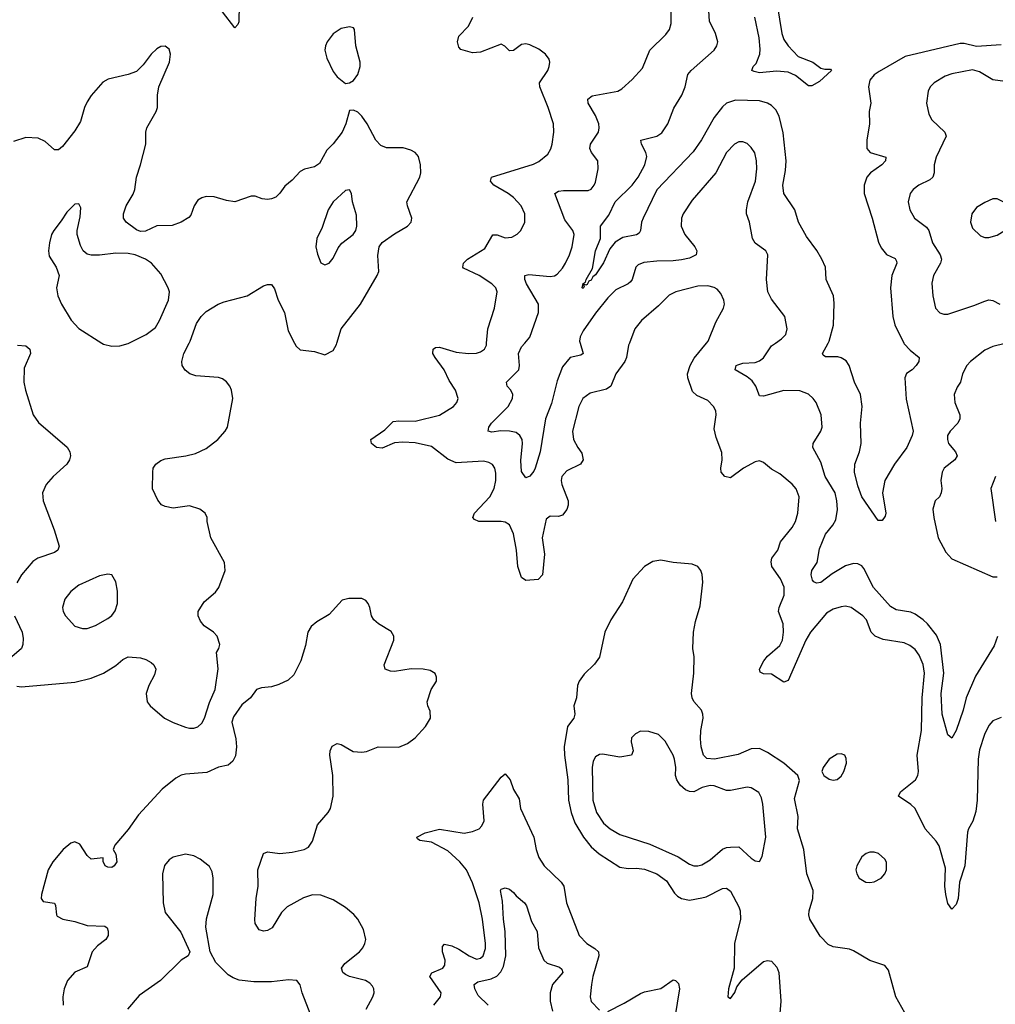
# Model space of a CAD drawing. Header units: inches. Extents: x 1649636 to 1815363, y 506543 to 641975.
# Tile 214 of 256: x 1740321 to 1745082, y 556774 to 561578. Entities that reach past the tile are written whole.
import ezdxf

# ---------------------------------------------------------------- set-up
doc = ezdxf.new("R2010")
doc.units = ezdxf.units.IN
doc.header["$MEASUREMENT"] = 0
doc.layers.add('B7545', color=7, linetype='Continuous')
doc.layers.add('B7546', color=7, linetype='Continuous')

msp = doc.modelspace()

# ---------------------------------------------------------------- linework, layer by layer
at = {"layer": 'B7545', "color": 5}
for points, elevation in [([(1740306, 558326), (1740330, 558323.1), (1740590, 558346.4), (1740670, 558364.8), (1740730, 558389.3), (1740790, 558426.4), (1740823.7, 558456.3), (1740850, 558468.6), (1740910, 558465.2), (1740936.5, 558456.5), (1740961.7, 558441.7), (1740974.4, 558430), (1740984.4, 558410), (1740978.3, 558381.7), (1740950, 558329.2), (1740937, 558290), (1740943.1, 558250), (1740957.1, 558230), (1741028, 558170), (1741070, 558148.7), (1741130, 558125.5), (1741150, 558122), (1741170, 558121.6), (1741190, 558128.5), (1741210, 558146), (1741223, 558170), (1741246.6, 558246.6), (1741274, 558310), (1741289.5, 558410.5), (1741281.2, 558490), (1741293.2, 558510), (1741298, 558530), (1741284.5, 558570), (1741266, 558590), (1741221.1, 558621.1), (1741203.6, 558643.6), (1741191.3, 558670), (1741191.6, 558690), (1741221.6, 558738.4), (1741275.6, 558784.4), (1741293.1, 558806.9), (1741322.6, 558890), (1741320.5, 558930), (1741253.6, 559050), (1741235.1, 559130), (1741235.1, 559150), (1741225.2, 559170), (1741199.3, 559190), (1741150, 559206.9), (1741070, 559195.3), (1741030, 559202.7), (1741011.8, 559211.8), (1740994.5, 559234.5), (1740968.9, 559288.9), (1740969.8, 559370.2), (1740972.6, 559390), (1740984.7, 559410), (1741010, 559427.8), (1741030, 559435), (1741130.7, 559449.3), (1741178.8, 559461.2), (1741230, 559486.3), (1741288, 559530), (1741323, 559570), (1741334.3, 559590), (1741361.5, 559730), (1741354.2, 559770), (1741345.4, 559790), (1741330, 559811.3), (1741310, 559825.4), (1741290, 559832.8), (1741180.9, 559840.9), (1741150.7, 559850.7), (1741127.9, 559867.9), (1741114, 559890), (1741112, 559910), (1741121.8, 559950), (1741147.9, 560000)], 520), ([(1740310, 559990.4), (1740350, 559987.3), (1740370.4, 559970.4), (1740373.4, 559950), (1740342.7, 559877.3), (1740340.2, 559810), (1740348.4, 559770), (1740386.2, 559650), (1740412.5, 559612.5), (1740552.2, 559492.2), (1740566, 559470), (1740569.2, 559450), (1740563.6, 559430), (1740550.2, 559409.8), (1740483.8, 559350), (1740450.3, 559309.7), (1740432.4, 559270), (1740434.4, 559230), (1740489.3, 559089.3), (1740513.1, 559010), (1740506.7, 558990), (1740490, 558977.7), (1740409.6, 558950.4), (1740385, 558935), (1740330.2, 558869.8), (1740306.7, 558830)], 520), ([(1740721.6, 560000), (1740730, 559994.6), (1740770, 559984.9), (1740810, 559986.5), (1740850, 559998.5), (1740853.1, 560000)], 540), ([(1741661.7, 560000), (1741670, 559984.4), (1741690, 559967.4), (1741758.7, 559958.7), (1741810, 559943), (1741850, 559963.8), (1741866.4, 559993.6), (1741868.4, 560000)], 520), ([(1743295.7, 560000), (1743291.8, 559990), (1743282.3, 559930), (1743273.1, 559910), (1743230.3, 559850), (1743204.6, 559790), (1743184.5, 559775.5), (1743104.8, 559755.2), (1743068.8, 559730), (1743049, 559690), (1743019, 559570), (1743023.6, 559530), (1743043.6, 559490), (1743063.4, 559463.4), (1743070.2, 559430), (1743056.5, 559410), (1742990, 559376.1), (1742966, 559350), (1742962.9, 559330), (1742966.2, 559310), (1742996.9, 559230), (1742996.9, 559210), (1742990, 559187.6), (1742970, 559160.4), (1742950, 559154), (1742910, 559155.1), (1742890, 559140.9), (1742870.2, 559050.2), (1742882, 558970), (1742872, 558870), (1742850, 558847), (1742790, 558841.2), (1742770, 558857.2), (1742750.7, 558910.7), (1742744.9, 558990), (1742730.5, 559070), (1742710, 559114), (1742690, 559126.2), (1742670, 559129.8), (1742561.2, 559130), (1742540, 559140), (1742531.1, 559150), (1742539.8, 559170), (1742615.3, 559250), (1742636.5, 559290), (1742644.1, 559330), (1742644.8, 559364.8), (1742638.5, 559390), (1742627.7, 559407.7), (1742610, 559417.7), (1742583.5, 559423.5), (1742450, 559415.3), (1742410, 559433.8), (1742330, 559495.7), (1742250, 559512.8), (1742190, 559516.9), (1742150, 559514.1), (1742090, 559486.7), (1742062.4, 559490), (1742036.8, 559510), (1742034, 559530), (1742102.4, 559577.6), (1742143.1, 559616.9), (1742170, 559621.6), (1742250, 559619), (1742370, 559648.1), (1742437, 559690), (1742453.6, 559710), (1742459.6, 559730), (1742447.3, 559770), (1742417.2, 559817.2), (1742392.1, 559870), (1742347.6, 559930), (1742336.9, 559950), (1742337.6, 559970), (1742350, 559978.3), (1742370, 559980.7), (1742450, 559956.1), (1742510.6, 559949.4), (1742550, 559951.6), (1742570, 559957.4), (1742589.6, 559970), (1742598.5, 559990), (1742599.2, 560000)], 480), ([(1743055.1, 560000), (1743070.2, 559949.8), (1743058.2, 559941.8), (1743007.6, 559930), (1742970, 559884.7), (1742944.2, 559815.8), (1742915.2, 559704.8), (1742887, 559630), (1742859.7, 559470), (1742836.3, 559390), (1742830, 559375.1), (1742810, 559351.3), (1742790, 559342.9), (1742770, 559374), (1742766.9, 559426.9), (1742775, 559510), (1742772.2, 559530), (1742762, 559550), (1742743.3, 559563.3), (1742710.5, 559570.5), (1742667.9, 559572.1), (1742625.2, 559565.2), (1742606.3, 559570), (1742609.8, 559590), (1742622.9, 559610), (1742703.5, 559690), (1742726.2, 559730), (1742726.6, 559750), (1742717.2, 559770), (1742699.7, 559790), (1742696.3, 559810), (1742756.1, 559870), (1742758.8, 559890), (1742754.6, 559950), (1742770, 559981.7), (1742785.5, 560000)], 460), ([(1745110, 558173.1), (1745070, 558156.4), (1745050, 558134.3), (1745028.8, 558090), (1745004.5, 558015.5), (1744998.6, 557970), (1744992.7, 557770), (1744986, 557714), (1744971.8, 557668.2), (1744950.2, 557630), (1744946.2, 557613.8), (1744932.7, 557450), (1744907.2, 557370), (1744899.8, 557290), (1744890, 557260.7), (1744870, 557238.4), (1744850, 557266), (1744839.5, 557310), (1744835.9, 557350), (1744837.7, 557437.7), (1744807.3, 557547.3), (1744792.5, 557570), (1744739.1, 557630), (1744690, 557728.7), (1744670, 557748.9), (1744609.8, 557790), (1744619.2, 557810), (1744691.5, 557868.5), (1744703.4, 557890), (1744706.2, 557910), (1744700.7, 557990), (1744721.6, 558110), (1744725, 558270), (1744736.4, 558390), (1744730, 558431.5), (1744710, 558477.4), (1744690, 558505.4), (1744664.9, 558524.9), (1744637, 558537), (1744534, 558554), (1744495.4, 558570), (1744475.5, 558590), (1744453.1, 558650), (1744434.3, 558670), (1744378, 558710), (1744350, 558715.8), (1744330, 558713.8), (1744290, 558701.8), (1744257.5, 558682.5), (1744179.1, 558590), (1744156.4, 558550), (1744070, 558354.7), (1744050, 558346.6), (1743990, 558384.7), (1743950, 558385.7), (1743934, 558394), (1743931.5, 558410), (1743951.7, 558450), (1743970, 558472.2), (1744030, 558524.2), (1744042.8, 558550), (1744048.1, 558590), (1744046.4, 558630), (1744024.1, 558690), (1744026.5, 558710), (1744051.7, 558770), (1744051.1, 558810), (1744033.7, 558850), (1743990.6, 558910), (1743987.9, 558932.1), (1743991.6, 558950), (1744020.4, 558990), (1744033.8, 559030), (1744090, 559100.3), (1744107.1, 559130), (1744117.5, 559170), (1744124.1, 559250), (1744110, 559289.6), (1744090, 559311.5), (1744030, 559362), (1743990, 559385.6), (1743950, 559417), (1743930, 559425.1), (1743910, 559420.5), (1743852.4, 559390), (1743790, 559343), (1743760.9, 559350), (1743744.4, 559370), (1743742.8, 559390), (1743749, 559430), (1743746.5, 559466.5), (1743719.2, 559539.2), (1743710, 559582), (1743719.3, 559650), (1743718, 559670), (1743706.9, 559690), (1743679.4, 559719.4), (1743625, 559745), (1743604.1, 559764.1), (1743581.5, 559830), (1743580.2, 559850), (1743592.7, 559890), (1743612.7, 559927.3), (1743671.6, 560000)], 480), ([(1745091.6, 558568.4), (1745076.3, 558523.7), (1744984.4, 558375.6), (1744938.5, 558270), (1744925.3, 558210), (1744890, 558109.2), (1744870, 558073.2), (1744850, 558088.7), (1744822.5, 558190), (1744817.9, 558290), (1744830.4, 558390), (1744814.3, 558530), (1744795.1, 558575.1), (1744749.9, 558629.9), (1744730, 558650.5), (1744690, 558677.7), (1744670, 558686.9), (1744598.2, 558698.2), (1744570, 558715.4), (1744487.3, 558807.3), (1744440.7, 558900.7), (1744430, 558913.6), (1744410, 558922.9), (1744390, 558924.3), (1744350, 558913.8), (1744285.6, 558874.4), (1744230, 558832.4), (1744208.5, 558828.5), (1744195.3, 558835.3), (1744190, 558844), (1744183, 558870), (1744186.6, 558890), (1744211.6, 558930), (1744223.6, 558996.4), (1744252.4, 559067.6), (1744288.2, 559111.8), (1744302.6, 559137.4), (1744311.5, 559188.5), (1744308.9, 559230), (1744300.3, 559270), (1744251.3, 559350), (1744230, 559418.7), (1744191.8, 559490), (1744192, 559510), (1744229.8, 559570), (1744236.4, 559590), (1744232.2, 559650), (1744206.6, 559710), (1744193.3, 559730), (1744170.6, 559750.6), (1744126.9, 559766.9), (1744050, 559768.4), (1743950, 559741.4), (1743930, 559743.1), (1743912.2, 559790), (1743895.5, 559815.5), (1743870, 559836.1), (1743811.6, 559870), (1743816.2, 559890), (1743825.6, 559894.4), (1743850, 559901.8), (1743910, 559906.2), (1743930, 559914), (1743950, 559928.9), (1743990, 559986), (1744009.5, 560000)], 460), ([(1744634.9, 560000), (1744636.6, 559996.6), (1744665.5, 559965.5), (1744710.3, 559930), (1744709, 559910), (1744695.8, 559890), (1744675.6, 559870), (1744647.9, 559852.1), (1744640.1, 559830), (1744646.4, 559726.4), (1744680.5, 559570), (1744676.3, 559550), (1744650.4, 559490), (1744590.2, 559409.8), (1744543.1, 559330), (1744531.7, 559270), (1744547.3, 559170), (1744544, 559156), (1744530, 559135.3), (1744510, 559135.3), (1744430, 559249.6), (1744410, 559303.7), (1744394.8, 559370), (1744395.6, 559410), (1744418.8, 559470), (1744426.8, 559510), (1744424, 559610), (1744432.2, 559690), (1744424.1, 559750), (1744394.5, 559810), (1744367.6, 559890), (1744353.4, 559913.4), (1744330, 559928.7), (1744312.4, 559932.4), (1744253.1, 559933.1), (1744241.7, 559941.7), (1744238.7, 559950), (1744266.2, 560000)], 440), ([(1745130, 559998.7), (1745070, 559983.8), (1745030, 559965.3), (1744960.9, 559910), (1744942.8, 559890), (1744921.1, 559850), (1744912, 559810), (1744894.7, 559785.3), (1744880.9, 559750), (1744884.2, 559710), (1744909, 559650), (1744908.9, 559630), (1744898.3, 559610), (1744860.9, 559570), (1744849, 559550), (1744847.8, 559530), (1744852.8, 559510), (1744887.8, 559470), (1744895.3, 559450), (1744884, 559430), (1744832.2, 559390), (1744821.4, 559370), (1744815.1, 559330), (1744820.2, 559290), (1744817.6, 559270), (1744809.2, 559250.8), (1744787.6, 559230), (1744777.2, 559190), (1744781.2, 559150), (1744803.2, 559050), (1744839.8, 558979.8), (1744870, 558948.1), (1745070, 558859.3), (1745090, 558859.8)], 460), ([(1745081.7, 559350), (1745060.3, 559290), (1745082.8, 559130)], 480), ([(1744654.2, 556705.8), (1744595.8, 556810), (1744560, 556940), (1744542.7, 556962.7), (1744468.4, 556988.4), (1744390, 557035.6), (1744370, 557042.4), (1744290, 557054), (1744266.3, 557066.3), (1744226.8, 557106.8), (1744176, 557190), (1744171.1, 557210), (1744172.4, 557230), (1744191.1, 557290), (1744193, 557330), (1744162.4, 557410), (1744146.8, 557530), (1744116.8, 557630), (1744119.4, 557690), (1744101.4, 557778.6), (1744125.4, 557865.4), (1744117.6, 557890), (1744049.9, 557949.9), (1743970, 558002.4), (1743930, 558022.7), (1743890, 558020.3), (1743826.3, 557993.7), (1743710.5, 557969.5), (1743673.1, 557973.1), (1743656.8, 557990), (1743646.7, 558030), (1743643.2, 558070), (1743644.3, 558110), (1743656.5, 558170), (1743655, 558190), (1743647.3, 558210), (1743610.9, 558250.9), (1743601.5, 558270), (1743598.3, 558290), (1743610.7, 558390), (1743611.9, 558470), (1743606.2, 558510), (1743608.9, 558590), (1743618, 558642), (1743641.1, 558718.9), (1743654.5, 558834.5), (1743651.3, 558871.3), (1743644.5, 558890), (1743629.7, 558909.7), (1743602, 558922), (1743509.8, 558929.8), (1743450, 558941.1), (1743410, 558934.3), (1743370, 558909.7), (1743312.3, 558847.7), (1743261.6, 558738.4), (1743204.5, 558650), (1743175.9, 558590), (1743150, 558467.3), (1743125.9, 558434.1), (1743075.5, 558384.5), (1743051.5, 558350), (1743043.2, 558330), (1743037, 558270), (1743025.3, 558230), (1743030, 558189), (1743024.6, 558170), (1742993.6, 558130), (1742978.3, 558030), (1742979.5, 557990), (1742995.8, 557870), (1742998.3, 557770), (1743012.1, 557710), (1743030, 557660.2), (1743071.4, 557590), (1743110, 557543.2), (1743148.1, 557508.1), (1743250, 557443.2), (1743290, 557436.3), (1743330, 557438.3), (1743370, 557433.6), (1743430, 557410.9), (1743477, 557377), (1743516.1, 557316.1), (1743530, 557301.3), (1743550, 557290.2), (1743590, 557281.5), (1743650, 557293.2), (1743670, 557298.5), (1743750, 557338.8), (1743770, 557340.2), (1743790, 557326.3), (1743829.5, 557250), (1743835.9, 557230), (1743837.8, 557190), (1743808.1, 557070), (1743807.2, 556950), (1743779.5, 556850), (1743776, 556810), (1743790, 556802), (1743810, 556831), (1743820.6, 556859.4), (1743846.5, 556893.5), (1743950, 556982.4), (1743970, 556988.2), (1743990, 556984.9), (1744015.6, 556955.6), (1744025.3, 556930), (1744035.6, 556790), (1744028.6, 556710)], 520), ([(1742011.9, 556750), (1742044.1, 556810), (1742049.9, 556830), (1742049.1, 556850), (1742042.9, 556862.9), (1742030, 556877), (1742008.3, 556890), (1741930.4, 556910.4), (1741910, 556919.9), (1741897.1, 556930), (1741891.6, 556950), (1741906.8, 556973.2), (1741978.5, 557030), (1741995.8, 557050), (1742005.4, 557070), (1742009.1, 557090), (1741998.7, 557138.7), (1741970.8, 557190), (1741951.6, 557211.6), (1741910, 557245.8), (1741850, 557283.1), (1741790, 557305.8), (1741750, 557309), (1741706.3, 557293.7), (1741625.3, 557250), (1741598, 557222), (1741552.5, 557147.5), (1741530, 557134.7), (1741510, 557131.6), (1741490, 557138), (1741470, 557169), (1741468.5, 557188.5), (1741474.6, 557290), (1741483.8, 557350), (1741483.1, 557430), (1741509.8, 557510.2), (1741530, 557517.6), (1741590, 557510.3), (1741650, 557516.5), (1741709.2, 557530), (1741730, 557540.3), (1741749.8, 557570), (1741773.8, 557650), (1741825.7, 557710), (1741836.8, 557730), (1741849.8, 557790.2), (1741848.2, 557890), (1741834.5, 557990), (1741835.8, 558010), (1741845.7, 558034.3), (1741870, 558046.2), (1741890, 558041.8), (1741948.1, 558008.1), (1741990, 558003.9), (1742012.5, 558007.5), (1742070, 558030.3), (1742170.7, 558029.3), (1742213.8, 558046.2), (1742250, 558074.3), (1742300.4, 558130), (1742325.7, 558170), (1742324.2, 558204.2), (1742312.3, 558230), (1742309.6, 558250), (1742328.2, 558310), (1742355.1, 558350), (1742355.1, 558370), (1742347.6, 558387.6), (1742323.3, 558403.3), (1742289.7, 558409.7), (1742231.3, 558411.3), (1742150, 558397.7), (1742130, 558398.7), (1742104, 558410), (1742098.7, 558430), (1742146.2, 558550), (1742146.9, 558570), (1742133.3, 558593.3), (1742071.8, 558630), (1742048.2, 558650), (1742036.9, 558670), (1742029.7, 558709.7), (1742020.7, 558730), (1742010, 558743.7), (1741990, 558754.7), (1741926, 558754), (1741894.6, 558745.4), (1741830, 558676), (1741770, 558640.9), (1741743.4, 558616.6), (1741726.7, 558590), (1741714.7, 558525.3), (1741692.4, 558450), (1741658.6, 558381.4), (1741630, 558356.2), (1741585.1, 558334.9), (1741550, 558323), (1741501.4, 558318.6), (1741476, 558310), (1741446.8, 558270), (1741405, 558235), (1741363.5, 558176.5), (1741356.1, 558150), (1741376.1, 558070), (1741378.9, 558030), (1741373, 557987), (1741359.9, 557960.1), (1741338.4, 557941.6), (1741290, 557931.8), (1741234.2, 557905.8), (1741130, 557897.3), (1741108.4, 557891.6), (1741082.3, 557877.7), (1741016.3, 557823.7), (1740900.7, 557699.3), (1740850, 557626.6), (1740784.9, 557550), (1740777.3, 557530), (1740790, 557506.8), (1740794.4, 557470), (1740782.4, 557450), (1740770, 557441.1), (1740750, 557442.6), (1740737, 557450), (1740728.7, 557471.3), (1740728.7, 557488.7), (1740670, 557481.7), (1740650, 557500.5), (1740614.7, 557554.7), (1740590, 557566), (1740570, 557560.5), (1740532.2, 557530), (1740482, 557470), (1740459.5, 557430), (1740427, 557310), (1740426, 557290), (1740435.2, 557275.2), (1740490, 557266.8), (1740495.8, 557255.8), (1740499.5, 557210), (1740504.2, 557204.2), (1740530.7, 557190), (1740590, 557177.4), (1740650, 557158.3), (1740735.4, 557155.4), (1740746.9, 557146.9), (1740751.7, 557131.7), (1740751.7, 557110), (1740741.3, 557090), (1740700, 557060), (1740673.7, 557030), (1740650, 556956.9), (1740589.5, 556930.5), (1740553.6, 556890), (1740537.1, 556850), (1740531, 556810), (1740532.7, 556770)], 520), ([(1740294.7, 558670), (1740332.1, 558590), (1740338.3, 558558.3), (1740336.5, 558530), (1740329, 558510), (1740281.7, 558470)], 520), ([(1742341.4, 556770), (1742374.6, 556810), (1742377.4, 556830), (1742322.4, 556910), (1742331.6, 556928.4), (1742385.1, 556950), (1742394.8, 556965.2), (1742396.3, 556990), (1742384.4, 557030), (1742383.1, 557056.9), (1742392.9, 557067.1), (1742430, 557060.2), (1742463.6, 557043.6), (1742513.7, 557010), (1742550, 556994.7), (1742570, 556998.8), (1742582.4, 557010), (1742594.1, 557045.9), (1742594.5, 557070), (1742578.4, 557190), (1742562.9, 557270), (1742530, 557366.9), (1742501.2, 557430), (1742468.3, 557470), (1742410, 557522.8), (1742330, 557564.7), (1742273.8, 557573.8), (1742261.6, 557581.6), (1742258, 557590), (1742299.5, 557610), (1742370, 557629.3), (1742490, 557609.4), (1742530, 557616.5), (1742562, 557630), (1742575.5, 557644.5), (1742587.4, 557670), (1742580.3, 557750), (1742584.4, 557770), (1742670, 557882.6), (1742690, 557899.3), (1742714.7, 557870), (1742730, 557822), (1742757.4, 557777.4), (1742764.1, 557730), (1742830.2, 557590), (1742841.2, 557530), (1742854.7, 557490), (1742880.3, 557450), (1742963.2, 557370), (1742975.8, 557350), (1742988.5, 557270), (1743050.1, 557110.1), (1743089, 557070), (1743126.9, 557046.9), (1743145.2, 557030), (1743146.4, 557010), (1743116.9, 556910), (1743110.3, 556870.3), (1743104.2, 556810), (1743110, 556788.2), (1743150, 556745.2)], 480), ([(1741761.6, 556670), (1741699.7, 556830), (1741689.6, 556869.6), (1741673.2, 556890), (1741632.8, 556892.8), (1741550, 556883.8), (1741463.8, 556883.8), (1741391.8, 556891.8), (1741362.9, 556902.9), (1741338.6, 556918.6), (1741277.4, 556977.4), (1741249.7, 557029.7), (1741229.6, 557150), (1741231.7, 557191.7), (1741265.1, 557310), (1741265.1, 557390), (1741260.5, 557420.5), (1741246.5, 557446.5), (1741202, 557482), (1741170, 557498), (1741130, 557506.6), (1741070, 557492), (1741050, 557479.5), (1741027.9, 557452.1), (1741017.4, 557410), (1741020.3, 557270), (1741030, 557222), (1741106.3, 557126.3), (1741150.4, 557029.6), (1741142, 557010), (1741108.4, 556990), (1741008, 556890), (1740903, 556817), (1740846, 556750)], 540), ([(1742606.3, 556770), (1742557.3, 556817.3), (1742542.2, 556850), (1742539.2, 556870), (1742555.6, 556884.4), (1742621, 556899), (1742649, 556911), (1742668.1, 556931.9), (1742681.1, 556958.9), (1742692.3, 557010), (1742689.9, 557130), (1742681.6, 557190), (1742677.3, 557277.3), (1742667.3, 557330), (1742670, 557336), (1742690, 557342.8), (1742710, 557336.3), (1742730, 557319.3), (1742743.1, 557303.1), (1742784, 557270), (1742794.2, 557254.2), (1742817.6, 557177.6), (1742845.4, 557130), (1742851.7, 557050), (1742878, 556990), (1742895.2, 556975.2), (1742955.1, 556955.1), (1742966.3, 556946.3), (1742970.3, 556930), (1742920.6, 556870), (1742908.8, 556830), (1742909.6, 556790), (1742921.1, 556741.1)], 460), ([(1743190, 556739.7), (1743270, 556779.5), (1743350, 556827.4), (1743370, 556835.7), (1743449.4, 556850.6), (1743510, 556893.6), (1743520.7, 556890), (1743534.9, 556874.9), (1743539.8, 556850), (1743517.7, 556710)], 480)]:
    msp.add_lwpolyline(points, dxfattribs=dict(at, elevation=elevation))
for points, elevation in [([(1740750, 558872.7), (1740710, 558864.5), (1740610, 558818.3), (1740570, 558787.8), (1740540.3, 558750), (1740528.7, 558710), (1740532.2, 558690), (1740544.9, 558670), (1740590, 558619.3), (1740626.9, 558606.9), (1740650, 558608.4), (1740690, 558622.4), (1740750, 558656.4), (1740769.7, 558670.3), (1740786.7, 558693.3), (1740798.7, 558730), (1740798, 558790), (1740790, 558835.3), (1740770, 558869.2)], 540), ([(1743350, 558106.6), (1743325.8, 558094.2), (1743305.8, 558074.2), (1743304.5, 558055.5), (1743313.7, 558010), (1743306, 557990), (1743250, 557980.4), (1743165.1, 557994.9), (1743150, 557993), (1743130, 557981.6), (1743119.3, 557960.7), (1743114.3, 557930), (1743118, 557770), (1743134.7, 557710), (1743170, 557657.3), (1743202.3, 557630), (1743250, 557602.2), (1743395, 557555), (1743533.5, 557493.5), (1743590, 557458.2), (1743610, 557450.2), (1743630, 557449.1), (1743650, 557455.3), (1743690, 557479), (1743750, 557531.7), (1743770, 557539.6), (1743790, 557541.3), (1743830, 557542.8), (1743890, 557487.2), (1743910, 557473.4), (1743930, 557470.4), (1743944.2, 557495.8), (1743961, 557590), (1743947.8, 557750), (1743940.7, 557780.7), (1743927.7, 557807.7), (1743890, 557831), (1743870, 557833.5), (1743790, 557816.8), (1743770, 557817.8), (1743710, 557840.3), (1743690, 557842.2), (1743651.1, 557831.1), (1743610, 557810.7), (1743590, 557812.3), (1743570, 557821.1), (1743544, 557844), (1743527.3, 557870), (1743521.5, 557890), (1743522.2, 557930), (1743516.1, 557970), (1743509.7, 557990), (1743470, 558058.4), (1743438, 558090), (1743390, 558105.4)], 540), ([(1744330, 557996), (1744310, 557994.5), (1744270, 557969.4), (1744241.6, 557930), (1744235.5, 557910), (1744244.9, 557890), (1744270, 557872.2), (1744290, 557868), (1744310, 557870.4), (1744330, 557886.7), (1744343, 557910), (1744355.1, 557950), (1744354, 557974), (1744348, 557990)], 520), ([(1744490, 557516.3), (1744470, 557516.3), (1744451, 557510), (1744430, 557493.6), (1744406.4, 557450), (1744401.6, 557430), (1744405.5, 557410), (1744417.3, 557390), (1744450, 557370.4), (1744470, 557368.7), (1744490, 557372.4), (1744523.7, 557390), (1744541.6, 557410), (1744551.3, 557430), (1744550, 557468), (1744542, 557482), (1744512.3, 557510)], 520)]:
    msp.add_lwpolyline(points, close=True, dxfattribs=dict(at, elevation=elevation))
at = {"layer": 'B7546', "color": 5}
for points, elevation in [([(1744266.2, 560000), (1744271.1, 560008.9), (1744292.6, 560087.4), (1744295, 560195), (1744291.8, 560230), (1744256.1, 560310), (1744252.7, 560370), (1744235.2, 560410), (1744210, 560452), (1744159.8, 560519.8), (1744121.5, 560590), (1744103.8, 560650), (1744049, 560730), (1744044.7, 560770), (1744058, 560842), (1744061, 560890), (1744046.6, 561026.6), (1744026.6, 561106.6), (1744010, 561138), (1743990, 561158.5), (1743970, 561170.8), (1743930, 561182.6), (1743814.1, 561185.9), (1743770, 561170.7), (1743750, 561153.6), (1743710, 561100.8), (1743647.7, 560992.3), (1743607.4, 560932.6), (1743430, 560748), (1743362.5, 560610), (1743354.7, 560590), (1743350.2, 560549.8), (1743342.9, 560537.1), (1743330.9, 560529.1), (1743264, 560516), (1743226.9, 560493.1), (1743199.8, 560460.2), (1743170, 560391.2), (1743130, 560333.6), (1743117, 560323), (1743110, 560307.6), (1743097.3, 560302.7), (1743090, 560285.7), (1743083.3, 560283.3), (1743071.1, 560288.9), (1743075.9, 560275.9), (1743070, 560266.3), (1743065.1, 560270), (1743070, 560290.4), (1743082, 560298), (1743084.4, 560310), (1743115.5, 560364.5), (1743129.9, 560450), (1743154.3, 560510), (1743154.4, 560570), (1743196.3, 560623.7), (1743226.5, 560690), (1743309.9, 560770), (1743338.1, 560810), (1743371.1, 560870), (1743380.6, 560910), (1743376.8, 560930), (1743354.2, 560970), (1743351.8, 560990), (1743430, 561009.4), (1743453.4, 561026.6), (1743482.9, 561070), (1743513.1, 561146.9), (1743552.1, 561210), (1743567.3, 561250), (1743581.1, 561310), (1743597.6, 561330), (1743709.7, 561430), (1743723.1, 561450), (1743727.2, 561470), (1743716.8, 561510), (1743687, 561570), (1743674.8, 561750)], 440), ([(1741391.1, 561650), (1741390, 561568), (1741385.2, 561554.8), (1741370, 561539), (1741310, 561615.5)], 480), ([(1742785.5, 560000), (1742810.5, 560029.5), (1742853, 560150), (1742852.3, 560190), (1742794.4, 560290), (1742785, 560310), (1742786.3, 560330), (1742805.5, 560334.5), (1742910, 560325.7), (1742930, 560328.5), (1742943.9, 560336.1), (1742970, 560364.9), (1742984, 560390), (1743003.4, 560430), (1743016.2, 560470), (1743026.4, 560530), (1743019.2, 560550), (1742981, 560601), (1742931.6, 560730), (1742950, 560740.8), (1742974.6, 560745.4), (1743094.8, 560745.2), (1743110, 560750.4), (1743124.7, 560770), (1743130, 560786), (1743143.1, 560850), (1743142, 560890), (1743110.7, 560930.7), (1743102.9, 560950), (1743106.5, 560970), (1743144.4, 561030), (1743149, 561050), (1743146, 561070), (1743130.6, 561110), (1743094.7, 561170), (1743093.6, 561190), (1743114.3, 561205.7), (1743239, 561230), (1743258.6, 561241.4), (1743310, 561286), (1743359.2, 561340.8), (1743395.8, 561430), (1743473.5, 561506.5), (1743491.1, 561530), (1743500.3, 561559.7), (1743499.7, 561650)], 460), ([(1744016.9, 561650), (1744039.7, 561510), (1744050, 561481.6), (1744070.2, 561450.2), (1744119, 561399), (1744190.3, 561370.3), (1744230, 561341), (1744250, 561336), (1744276.9, 561336.9), (1744282, 561330), (1744223.5, 561276.5), (1744185.4, 561254.6), (1744170, 561256), (1744106.2, 561306.2), (1744070, 561322), (1744013.4, 561326.6), (1743930, 561318.9), (1743905.3, 561325.3), (1743894, 561330), (1743899.5, 561350), (1743915, 561364.9), (1743932.2, 561410), (1743934.6, 561434.6), (1743928.9, 561490), (1743908.2, 561590)], 420), ([(1742599.2, 560000), (1742604.4, 560070), (1742638.4, 560170), (1742651, 560250), (1742643.5, 560270), (1742625.1, 560290), (1742562, 560330), (1742486.1, 560366.1), (1742482.6, 560370), (1742485.8, 560390), (1742505.6, 560410), (1742590, 560462), (1742630, 560529), (1742650, 560528.4), (1742690, 560513.2), (1742723, 560517), (1742748.1, 560531.9), (1742766.6, 560550), (1742785.1, 560590), (1742785.3, 560630), (1742767.1, 560670), (1742731, 560710), (1742704.4, 560730), (1742633.6, 560770), (1742618.4, 560790), (1742622.7, 560810), (1742827.5, 560872.5), (1742854.7, 560885.3), (1742897.5, 560922.5), (1742912.3, 560947.7), (1742919.2, 560970), (1742927.4, 561030), (1742925.1, 561070), (1742899.8, 561150), (1742858.8, 561250), (1742857.6, 561270), (1742898.3, 561330), (1742904.7, 561350), (1742907.8, 561370), (1742904.7, 561384.7), (1742887.3, 561410), (1742853.5, 561433.5), (1742810, 561454.8), (1742790, 561459.8), (1742770, 561457.7), (1742730, 561427.1), (1742710, 561426), (1742688.5, 561448.5), (1742670, 561458.3), (1742570, 561419.2), (1742530, 561416.1), (1742473, 561433), (1742464, 561444), (1742457.6, 561470), (1742463.2, 561496.8), (1742510, 561546.3), (1742531.2, 561590)], 480), ([(1741868.4, 560000), (1741889.8, 560070), (1741984.5, 560190), (1742065.7, 560330), (1742073, 560350), (1742068.2, 560428.2), (1742074.5, 560470), (1742090, 560490.1), (1742150, 560533.1), (1742212.8, 560570), (1742231.1, 560590), (1742234.5, 560610), (1742212.4, 560670), (1742209.7, 560690), (1742273.1, 560810), (1742277.8, 560830), (1742277.3, 560870), (1742266, 560910), (1742250, 560929.7), (1742230, 560941.5), (1742192.2, 560952.2), (1742110, 560952.4), (1742083.7, 560963.7), (1742058.5, 560990), (1742016.8, 561070), (1741990, 561107.6), (1741970, 561127), (1741950, 561137.2), (1741930, 561135.3), (1741912.2, 561070), (1741894.6, 561030), (1741850, 560972.6), (1741819, 560941), (1741783.1, 560876.9), (1741759.8, 560860.2), (1741711, 560849), (1741690, 560837.7), (1741650, 560794.7), (1741614.4, 560765.6), (1741590, 560731.5), (1741570, 560712.6), (1741550, 560703.5), (1741530, 560701.1), (1741504.4, 560704.4), (1741470, 560716.2), (1741450, 560717), (1741370, 560689.7), (1741330, 560695.4), (1741270, 560714), (1741230, 560715.1), (1741210, 560709.5), (1741190, 560697), (1741172.4, 560670), (1741155.8, 560624.2), (1741146.7, 560613.3), (1741109.2, 560590.8), (1741065.4, 560574.6), (1740990, 560571.5), (1740934.1, 560545.9), (1740910, 560545), (1740890, 560552.8), (1740839.8, 560590), (1740827.9, 560610), (1740826.5, 560630), (1740839.8, 560670), (1740874, 560726), (1740882.9, 560750), (1740889.8, 560810), (1740910.4, 560869.6), (1740936.5, 560970), (1740936.5, 561030), (1740941.4, 561050), (1740986.6, 561130), (1740992.7, 561150), (1740992.7, 561210), (1740999.8, 561250), (1741051.6, 561370), (1741056.4, 561410), (1741050, 561433.6), (1741030, 561448), (1741010, 561446.9), (1740990, 561435.6), (1740962.8, 561410), (1740922.7, 561357.3), (1740890, 561326), (1740850.2, 561309.8), (1740751.8, 561288.2), (1740726.3, 561273.7), (1740670, 561207.3), (1740650, 561177), (1740637.4, 561150), (1740618, 561082), (1740590, 561035.1), (1740530, 560959.3), (1740510, 560942.7), (1740490, 560942.7), (1740444.2, 560984.2), (1740410, 560999.5), (1740350, 561003.6), (1740290, 560983.6)], 520), ([(1745110, 561454.5), (1744990, 561446.4), (1744930, 561461.6), (1744910, 561461.6), (1744642.3, 561397.7), (1744514.7, 561325.3), (1744490, 561308.3), (1744470, 561283.7), (1744462.8, 561250), (1744473.4, 561170), (1744465.5, 561130), (1744468, 561070), (1744454.4, 560990), (1744455.3, 560950), (1744470.4, 560930), (1744547.5, 560907.5), (1744545.7, 560890), (1744527.9, 560870), (1744472.6, 560830), (1744455.2, 560810), (1744441.2, 560770), (1744442.2, 560730), (1744481, 560610), (1744512.1, 560492.1), (1744524.3, 560464.3), (1744550, 560432.8), (1744593.2, 560413.2), (1744599.7, 560399.7), (1744601.3, 560390), (1744575.8, 560330), (1744570.7, 560270), (1744582, 560130), (1744591.4, 560090), (1744634.9, 560000)], 440), ([(1745130, 561276.4), (1745070, 561285.1), (1745004.3, 561324.3), (1744970, 561333.3), (1744870, 561314.2), (1744837.6, 561302.4), (1744783.7, 561270), (1744764.2, 561250), (1744753.1, 561230), (1744746.3, 561170), (1744756.9, 561116.9), (1744772, 561090), (1744836, 561030), (1744842.3, 561010), (1744792.9, 560907.2), (1744783.8, 560870), (1744783.8, 560830), (1744776.9, 560810), (1744762.6, 560797.4), (1744708.4, 560770), (1744681.1, 560750), (1744666, 560730), (1744656.5, 560690), (1744664.2, 560650), (1744687, 560610), (1744745.3, 560565.3), (1744757.3, 560550), (1744774.9, 560490), (1744813.2, 560430), (1744818.6, 560410), (1744813.8, 560390), (1744780.3, 560330), (1744771.9, 560291.9), (1744776.5, 560230), (1744790, 560171), (1744810, 560148.4), (1744830, 560141.3), (1744850, 560142), (1744977.1, 560182.9), (1745030, 560204.9), (1745050, 560210.4), (1745070, 560207.7), (1745102.8, 560190)], 460), ([(1744009.5, 560000), (1744038.9, 560021.1), (1744058.7, 560041.3), (1744066.6, 560070), (1744053.6, 560130), (1743990, 560214.5), (1743971.1, 560250), (1743965.1, 560310), (1743971.1, 560431.1), (1743962, 560450), (1743910, 560488), (1743896, 560510), (1743881.5, 560590), (1743867.4, 560630), (1743866.6, 560650), (1743874.4, 560690), (1743911.4, 560790), (1743917.7, 560850), (1743916.5, 560890), (1743907.8, 560927.8), (1743890, 560955.1), (1743870, 560973.3), (1743850, 560982.4), (1743830, 560981.3), (1743808.5, 560970), (1743770, 560929.6), (1743717.6, 560830), (1743602.3, 560697.7), (1743557.8, 560630), (1743550.3, 560610), (1743548.9, 560570), (1743566.5, 560530), (1743615.2, 560470), (1743624.5, 560450), (1743622.3, 560430), (1743590, 560414.5), (1743550, 560405.8), (1743510, 560401.1), (1743430, 560400.6), (1743367.1, 560392.9), (1743338.8, 560381.2), (1743327.6, 560370), (1743309.4, 560310.6), (1743300.6, 560299.4), (1743290, 560289.8), (1743230, 560260.4), (1743190, 560221), (1743130, 560146), (1743070, 560059.7), (1743055, 560030), (1743052.1, 560010), (1743055.1, 560000)], 460), ([(1740853.1, 560000), (1740938.2, 560041.8), (1740983.7, 560076.3), (1741003.5, 560110), (1741046, 560210), (1741051.1, 560250), (1741045.7, 560270), (1741010, 560338.4), (1740964.2, 560390), (1740934, 560410), (1740883.7, 560430), (1740850, 560437), (1740790, 560438.2), (1740710, 560428.8), (1740670, 560428.7), (1740650, 560434.7), (1740630, 560449.6), (1740616.8, 560476.8), (1740601.7, 560530), (1740601.1, 560550), (1740616.2, 560616.2), (1740619.5, 560659.5), (1740610, 560679), (1740590, 560678), (1740550, 560639.5), (1740523.4, 560596.6), (1740486.4, 560550), (1740476.4, 560530), (1740466, 560490), (1740460.5, 560450), (1740463.8, 560423.8), (1740498, 560370), (1740514, 560330), (1740499.5, 560270), (1740506.5, 560230), (1740524.9, 560190), (1740571.9, 560111.9), (1740610, 560071.7), (1740721.6, 560000)], 540), ([(1741147.9, 560000), (1741153.2, 560010), (1741183.9, 560096.1), (1741206.4, 560130), (1741230, 560154), (1741289.6, 560190), (1741318.3, 560201.7), (1741430, 560230.3), (1741510, 560279.5), (1741530, 560286.4), (1741550, 560285.5), (1741564.2, 560264.2), (1741581.8, 560210), (1741612.3, 560150), (1741630, 560059.3), (1741661.7, 560000)], 520), ([(1743671.6, 560000), (1743679.7, 560010), (1743717, 560103), (1743755.8, 560170), (1743759.7, 560190), (1743757.4, 560210), (1743741.7, 560241.7), (1743723.5, 560263.5), (1743710, 560271.3), (1743678.7, 560278.7), (1743630, 560277.6), (1743522.8, 560250), (1743490, 560234), (1743438.7, 560181.3), (1743355.3, 560110), (1743322.6, 560070), (1743295.7, 560000)], 480)]:
    msp.add_lwpolyline(points, dxfattribs=dict(at, elevation=elevation))
for points, elevation in [([(1741930, 561543.7), (1741890, 561535.1), (1741850.3, 561509.7), (1741821.3, 561470), (1741812.2, 561450), (1741810.4, 561430), (1741819.5, 561390), (1741850, 561326), (1741870, 561299.3), (1741910, 561266.8), (1741930, 561270.6), (1741950, 561282), (1741970, 561310.7), (1741982.6, 561350), (1741981.7, 561370), (1741961, 561450), (1741954, 561530), (1741950, 561539)], 520), ([(1741930, 560748), (1741910, 560744), (1741850, 560689.4), (1741825.7, 560650), (1741796.3, 560563.7), (1741770.4, 560510), (1741765.3, 560470), (1741774.2, 560434.2), (1741790, 560391.3), (1741810, 560382), (1741830, 560390.8), (1741850, 560414.8), (1741875.2, 560464.8), (1741892.4, 560487.6), (1741947.3, 560530), (1741961.3, 560550), (1741966.3, 560570), (1741963.9, 560623.9), (1741944.5, 560690), (1741939, 560730)], 540), ([(1745090, 560704), (1745070, 560704), (1745030, 560686.6), (1744990, 560660.9), (1744967.2, 560630), (1744960.3, 560590), (1744970, 560560.5), (1745010, 560523.1), (1745030, 560515.3), (1745050, 560515.3), (1745090, 560526.4), (1745150, 560564), (1745165.1, 560590), (1745174, 560630), (1745169.2, 560650), (1745150, 560672.7)], 480)]:
    msp.add_lwpolyline(points, close=True, dxfattribs=dict(at, elevation=elevation))

doc.saveas('drawing.dxf')
